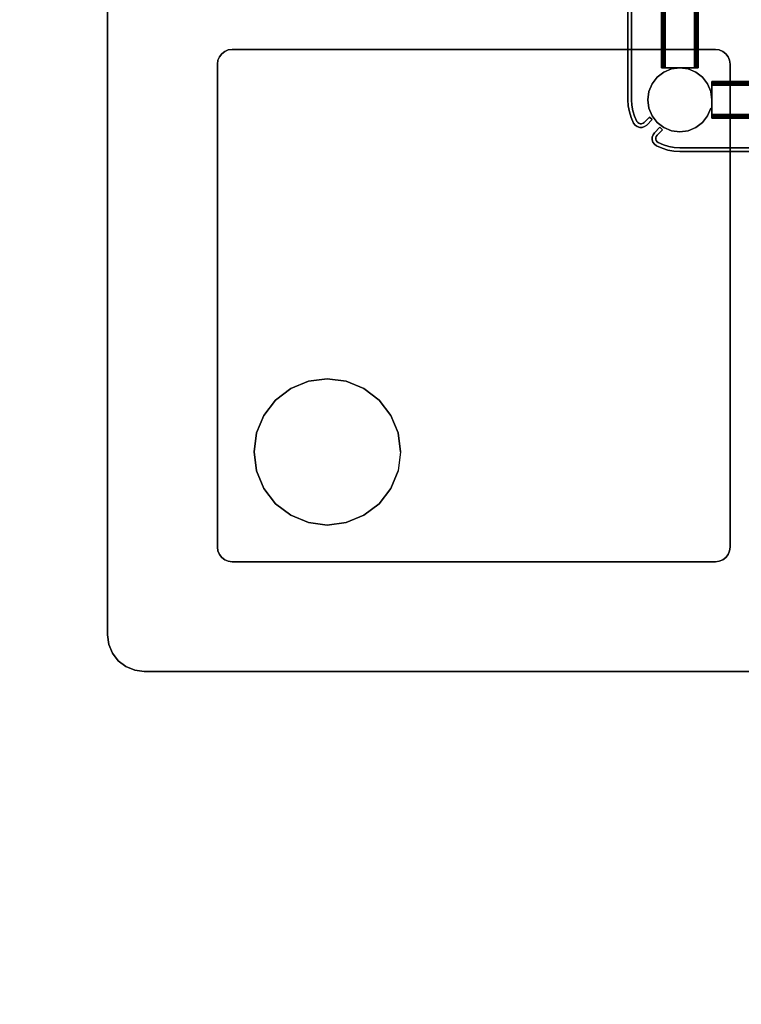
# Model space of a CAD drawing. Header units: inches. Extents: x -36 to 502, y -215 to 67.
# Tile 201 of 256: x 393 to 402, y -130 to -117. Entities that reach past the tile are written whole.
import ezdxf
from ezdxf.enums import TextEntityAlignment as Align

# ---------------------------------------------------------------- set-up
doc = ezdxf.new("R2010")
doc.units = ezdxf.units.IN
doc.header["$MEASUREMENT"] = 0
for name, color, linetype in [('A-FURN-3-NODE', 7, 'Continuous'), ('A-FURN-3-TABLE-COLUMN-BASE', 252, 'Continuous'), ('A-FURN-3-TABLE-COLUMN-BASE-CLADDING', 254, 'Continuous'), ('A-FURN-3-TABLE-COLUMN-BASE-GLIDE', 250, 'Continuous'), ('A-FURN-3-TABLE-COLUMN-BASE-PLATE', 252, 'Continuous'), ('A-FURN-3-TABLE-TOP', 33, 'Continuous'), ('A-FURN-HAWORTH-ATT', 7, 'Continuous')]:
    doc.layers.add(name, color=color, linetype=linetype)
doc.styles.get("Standard").update_dxf_attribs({"font": 'arial.ttf'})

# ---------------------------------------------------------------- blocks, each defined once
blk = doc.blocks.new('TACB-1200-4-3D-3')
at = {"layer": 'A-FURN-3-TABLE-COLUMN-BASE'}
for points, invisible_edges in [([(-11.973, -5.101, 27.75), (-11.993, -5.149, 27.75), (-5.007, -5.149, 27.75), (-5.027, -5.101, 27.75)], 10), ([(-5.027, -5.101, 27.505), (-5.007, -5.149, 27.505), (-11.993, -5.149, 27.505), (-11.973, -5.101, 27.505)], 10), ([(-11.942, -5.059, 27.75), (-11.973, -5.101, 27.75), (-5.027, -5.101, 27.75), (-5.059, -5.059, 27.75)], 10), ([(-5.059, -5.059, 27.505), (-5.027, -5.101, 27.505), (-11.973, -5.101, 27.505), (-11.942, -5.059, 27.505)], 10), ([(-11.9, -5.027, 27.75), (-11.942, -5.059, 27.75), (-5.059, -5.059, 27.75), (-5.1, -5.027, 27.75)], 10), ([(-5.1, -5.027, 27.505), (-5.059, -5.059, 27.505), (-11.942, -5.059, 27.505), (-11.9, -5.027, 27.505)], 10), ([(-11.852, -5.007, 27.75), (-11.9, -5.027, 27.75), (-5.1, -5.027, 27.75), (-5.148, -5.007, 27.75)], 10), ([(-5.148, -5.007, 27.505), (-5.1, -5.027, 27.505), (-11.9, -5.027, 27.505), (-11.852, -5.007, 27.505)], 10), ([(-11.8, -5, 27.75), (-11.852, -5.007, 27.75), (-5.148, -5.007, 27.75), (-5.2, -5, 27.75)], 2), ([(-5.2, -5, 27.505), (-5.148, -5.007, 27.505), (-11.852, -5.007, 27.505), (-11.8, -5, 27.505)], 2), ([(-11.993, -5.149, 27.75), (-12, -5.201, 27.75), (-5, -5.201, 27.75), (-5.007, -5.149, 27.75)], 10), ([(-5.007, -5.149, 27.505), (-5, -5.201, 27.505), (-12, -5.201, 27.505), (-11.993, -5.149, 27.505)], 10), ([(-12, -11.801, 27.505), (-12, -5.201, 27.505), (-5, -5.201, 27.505), (-5, -11.801, 27.505)], 10), ([(-5, -11.801, 27.75), (-5, -5.201, 27.75), (-12, -5.201, 27.75), (-12, -11.801, 27.75)], 10), ([(-5.878, -5.25, 23.795), (-5.876, -5.25, 23.805), (-5.934, -5.25, 23.849), (-5.938, -5.25, 23.83)], 10), ([(-5.878, -5.25, 23.795), (-5.938, -5.25, 23.83), (-5.938, -5.25, 22.43), (-5.878, -5.25, 22.465)], 5), ([(-5.938, -5.25, 22.43), (-5.934, -5.25, 22.411), (-5.876, -5.25, 22.455), (-5.878, -5.25, 22.465)], 10), ([(-5.877, -5.25, 5.534), (-5.875, -5.25, 5.544), (-5.933, -5.25, 5.588), (-5.937, -5.25, 5.569)], 10), ([(-5.877, -5.25, 5.534), (-5.937, -5.25, 5.569), (-5.937, -5.25, 4.169), (-5.877, -5.25, 4.204)], 5), ([(-5.937, -5.25, 4.169), (-5.933, -5.25, 4.15), (-5.875, -5.25, 4.194), (-5.877, -5.25, 4.204)], 10), ([(-5.876, -5.25, 23.805), (-5.87, -5.25, 23.813), (-5.923, -5.25, 23.865), (-5.934, -5.25, 23.849)], 10), ([(-5.934, -5.25, 22.411), (-5.923, -5.25, 22.395), (-5.87, -5.25, 22.447), (-5.876, -5.25, 22.455)], 10), ([(-5.875, -5.25, 5.544), (-5.87, -5.25, 5.552), (-5.923, -5.25, 5.604), (-5.933, -5.25, 5.588)], 10), ([(-5.933, -5.25, 4.15), (-5.923, -5.25, 4.134), (-5.87, -5.25, 4.186), (-5.875, -5.25, 4.194)], 10), ([(-5.87, -5.25, 5.552), (-5.862, -5.25, 5.557), (-5.906, -5.25, 5.615), (-5.923, -5.25, 5.604)], 10), ([(-5.923, -5.25, 4.134), (-5.906, -5.25, 4.123), (-5.862, -5.25, 4.181), (-5.87, -5.25, 4.186)], 10), ([(-5.87, -5.25, 23.813), (-5.862, -5.25, 23.818), (-5.907, -5.25, 23.876), (-5.923, -5.25, 23.865)], 10), ([(-5.923, -5.25, 22.395), (-5.907, -5.25, 22.384), (-5.862, -5.25, 22.442), (-5.87, -5.25, 22.447)], 10), ([(-5.862, -5.25, 23.818), (-5.853, -5.25, 23.82), (-5.888, -5.25, 23.88), (-5.907, -5.25, 23.876)], 10), ([(-5.907, -5.25, 22.384), (-5.888, -5.25, 22.38), (-5.853, -5.25, 22.44), (-5.862, -5.25, 22.442)], 10), ([(-5.862, -5.25, 5.557), (-5.852, -5.25, 5.559), (-5.887, -5.25, 5.619), (-5.906, -5.25, 5.615)], 10), ([(-5.906, -5.25, 4.123), (-5.887, -5.25, 4.119), (-5.852, -5.25, 4.179), (-5.862, -5.25, 4.181)], 10), ([(-5.523, -5.25, 23.82), (-5.488, -5.25, 23.88), (-5.888, -5.25, 23.88), (-5.853, -5.25, 23.82)], 5), ([(-5.853, -5.25, 22.44), (-5.888, -5.25, 22.38), (-5.488, -5.25, 22.38), (-5.523, -5.25, 22.44)], 5), ([(-5.522, -5.25, 5.559), (-5.487, -5.25, 5.619), (-5.887, -5.25, 5.619), (-5.852, -5.25, 5.559)], 5), ([(-5.852, -5.25, 4.179), (-5.887, -5.25, 4.119), (-5.487, -5.25, 4.119), (-5.522, -5.25, 4.179)], 5), ([(-5.523, -5.25, 23.82), (-5.513, -5.25, 23.818), (-5.469, -5.25, 23.876), (-5.488, -5.25, 23.88)], 10), ([(-5.513, -5.25, 22.442), (-5.523, -5.25, 22.44), (-5.488, -5.25, 22.38), (-5.469, -5.25, 22.384)], 10), ([(-5.522, -5.25, 5.559), (-5.513, -5.25, 5.557), (-5.468, -5.25, 5.615), (-5.487, -5.25, 5.619)], 10), ([(-5.513, -5.25, 4.181), (-5.522, -5.25, 4.179), (-5.487, -5.25, 4.119), (-5.468, -5.25, 4.123)], 10), ([(-5.513, -5.25, 5.557), (-5.505, -5.25, 5.552), (-5.452, -5.25, 5.604), (-5.468, -5.25, 5.615)], 10), ([(-5.505, -5.25, 4.186), (-5.513, -5.25, 4.181), (-5.468, -5.25, 4.123), (-5.452, -5.25, 4.134)], 10), ([(-5.513, -5.25, 23.818), (-5.505, -5.25, 23.813), (-5.452, -5.25, 23.865), (-5.469, -5.25, 23.876)], 10), ([(-5.505, -5.25, 22.447), (-5.513, -5.25, 22.442), (-5.469, -5.25, 22.384), (-5.452, -5.25, 22.395)], 10), ([(-5.505, -5.25, 5.552), (-5.499, -5.25, 5.544), (-5.441, -5.25, 5.588), (-5.452, -5.25, 5.604)], 10), ([(-5.499, -5.25, 4.194), (-5.505, -5.25, 4.186), (-5.452, -5.25, 4.134), (-5.441, -5.25, 4.15)], 10), ([(-5.505, -5.25, 23.813), (-5.5, -5.25, 23.805), (-5.442, -5.25, 23.849), (-5.452, -5.25, 23.865)], 10), ([(-5.5, -5.25, 22.455), (-5.505, -5.25, 22.447), (-5.452, -5.25, 22.395), (-5.442, -5.25, 22.411)], 10), ([(-5.5, -5.25, 23.805), (-5.498, -5.25, 23.795), (-5.438, -5.25, 23.83), (-5.442, -5.25, 23.849)], 10), ([(-5.498, -5.25, 22.465), (-5.5, -5.25, 22.455), (-5.442, -5.25, 22.411), (-5.438, -5.25, 22.43)], 10), ([(-5.499, -5.25, 5.544), (-5.497, -5.25, 5.534), (-5.437, -5.25, 5.569), (-5.441, -5.25, 5.588)], 10), ([(-5.497, -5.25, 4.204), (-5.499, -5.25, 4.194), (-5.441, -5.25, 4.15), (-5.437, -5.25, 4.169)], 10), ([(-5.498, -5.25, 22.465), (-5.438, -5.25, 22.43), (-5.438, -5.25, 23.83), (-5.498, -5.25, 23.795)], 5), ([(-5.497, -5.25, 4.204), (-5.437, -5.25, 4.169), (-5.437, -5.25, 5.569), (-5.497, -5.25, 5.534)], 5), ([(-5.25, -5.498, 23.795), (-5.25, -5.5, 23.805), (-5.25, -5.442, 23.849), (-5.25, -5.438, 23.83)], 10), ([(-5.25, -5.498, 23.795), (-5.25, -5.438, 23.83), (-5.25, -5.438, 22.43), (-5.25, -5.498, 22.465)], 5), ([(-5.25, -5.438, 22.43), (-5.25, -5.442, 22.411), (-5.25, -5.5, 22.455), (-5.25, -5.498, 22.465)], 10), ([(-5.25, -5.5, 23.805), (-5.25, -5.505, 23.813), (-5.25, -5.453, 23.865), (-5.25, -5.442, 23.849)], 10), ([(-5.25, -5.442, 22.411), (-5.25, -5.453, 22.395), (-5.25, -5.505, 22.447), (-5.25, -5.5, 22.455)], 10), ([(-5.25, -5.505, 23.813), (-5.25, -5.513, 23.818), (-5.25, -5.469, 23.876), (-5.25, -5.453, 23.865)], 10), ([(-5.25, -5.453, 22.395), (-5.25, -5.469, 22.384), (-5.25, -5.513, 22.442), (-5.25, -5.505, 22.447)], 10), ([(-5.25, -5.513, 23.818), (-5.25, -5.523, 23.82), (-5.25, -5.488, 23.88), (-5.25, -5.469, 23.876)], 10), ([(-5.25, -5.469, 22.384), (-5.25, -5.488, 22.38), (-5.25, -5.523, 22.44), (-5.25, -5.513, 22.442)], 10), ([(-5.25, -5.853, 23.82), (-5.25, -5.888, 23.88), (-5.25, -5.488, 23.88), (-5.25, -5.523, 23.82)], 5), ([(-5.25, -5.523, 22.44), (-5.25, -5.488, 22.38), (-5.25, -5.888, 22.38), (-5.25, -5.853, 22.44)], 5), ([(-5.249, -5.498, 5.534), (-5.249, -5.5, 5.544), (-5.249, -5.442, 5.588), (-5.249, -5.438, 5.569)], 10), ([(-5.249, -5.498, 5.534), (-5.249, -5.438, 5.569), (-5.249, -5.438, 4.169), (-5.249, -5.498, 4.204)], 5), ([(-5.249, -5.438, 4.169), (-5.249, -5.442, 4.15), (-5.249, -5.5, 4.194), (-5.249, -5.498, 4.204)], 10), ([(-5.249, -5.5, 5.544), (-5.249, -5.505, 5.552), (-5.249, -5.453, 5.604), (-5.249, -5.442, 5.588)], 10), ([(-5.249, -5.442, 4.15), (-5.249, -5.453, 4.134), (-5.249, -5.505, 4.186), (-5.249, -5.5, 4.194)], 10), ([(-5.249, -5.505, 5.552), (-5.249, -5.513, 5.557), (-5.249, -5.469, 5.615), (-5.249, -5.453, 5.604)], 10), ([(-5.249, -5.453, 4.134), (-5.249, -5.469, 4.123), (-5.249, -5.513, 4.181), (-5.249, -5.505, 4.186)], 10), ([(-5.249, -5.513, 5.557), (-5.249, -5.523, 5.559), (-5.249, -5.488, 5.619), (-5.249, -5.469, 5.615)], 10), ([(-5.249, -5.469, 4.123), (-5.249, -5.488, 4.119), (-5.249, -5.523, 4.179), (-5.249, -5.513, 4.181)], 10), ([(-5.249, -5.853, 5.559), (-5.249, -5.888, 5.619), (-5.249, -5.488, 5.619), (-5.249, -5.523, 5.559)], 5), ([(-5.249, -5.523, 4.179), (-5.249, -5.488, 4.119), (-5.249, -5.888, 4.119), (-5.249, -5.853, 4.179)], 5), ([(-5.25, -5.853, 23.82), (-5.25, -5.863, 23.818), (-5.25, -5.907, 23.876), (-5.25, -5.888, 23.88)], 10), ([(-5.25, -5.863, 22.442), (-5.25, -5.853, 22.44), (-5.25, -5.888, 22.38), (-5.25, -5.907, 22.384)], 10), ([(-5.25, -5.863, 23.818), (-5.25, -5.871, 23.813), (-5.25, -5.923, 23.865), (-5.25, -5.907, 23.876)], 10), ([(-5.25, -5.871, 22.447), (-5.25, -5.863, 22.442), (-5.25, -5.907, 22.384), (-5.25, -5.923, 22.395)], 10), ([(-5.25, -5.871, 23.813), (-5.25, -5.876, 23.805), (-5.25, -5.934, 23.849), (-5.25, -5.923, 23.865)], 10), ([(-5.25, -5.876, 22.455), (-5.25, -5.871, 22.447), (-5.25, -5.923, 22.395), (-5.25, -5.934, 22.411)], 10), ([(-5.25, -5.876, 23.805), (-5.25, -5.878, 23.795), (-5.25, -5.938, 23.83), (-5.25, -5.934, 23.849)], 10), ([(-5.25, -5.878, 22.465), (-5.25, -5.876, 22.455), (-5.25, -5.934, 22.411), (-5.25, -5.938, 22.43)], 10), ([(-5.25, -5.878, 22.465), (-5.25, -5.938, 22.43), (-5.25, -5.938, 23.83), (-5.25, -5.878, 23.795)], 5), ([(-5.249, -5.853, 5.559), (-5.249, -5.863, 5.557), (-5.249, -5.907, 5.615), (-5.249, -5.888, 5.619)], 10), ([(-5.249, -5.863, 4.181), (-5.249, -5.853, 4.179), (-5.249, -5.888, 4.119), (-5.249, -5.907, 4.123)], 10), ([(-5.249, -5.863, 5.557), (-5.249, -5.871, 5.552), (-5.249, -5.923, 5.604), (-5.249, -5.907, 5.615)], 10), ([(-5.249, -5.871, 4.186), (-5.249, -5.863, 4.181), (-5.249, -5.907, 4.123), (-5.249, -5.923, 4.134)], 10), ([(-5.249, -5.871, 5.552), (-5.249, -5.876, 5.544), (-5.249, -5.934, 5.588), (-5.249, -5.923, 5.604)], 10), ([(-5.249, -5.876, 4.194), (-5.249, -5.871, 4.186), (-5.249, -5.923, 4.134), (-5.249, -5.934, 4.15)], 10), ([(-5.249, -5.876, 5.544), (-5.249, -5.878, 5.534), (-5.249, -5.938, 5.569), (-5.249, -5.934, 5.588)], 10), ([(-5.249, -5.878, 4.204), (-5.249, -5.876, 4.194), (-5.249, -5.934, 4.15), (-5.249, -5.938, 4.169)], 10), ([(-5.249, -5.878, 4.204), (-5.249, -5.938, 4.169), (-5.249, -5.938, 5.569), (-5.249, -5.878, 5.534)], 5), ([(-12, -11.801, 27.75), (-11.993, -11.852, 27.75), (-5.007, -11.852, 27.75), (-5, -11.801, 27.75)], 10), ([(-5, -11.801, 27.505), (-5.007, -11.852, 27.505), (-11.993, -11.852, 27.505), (-12, -11.801, 27.505)], 10), ([(-11.993, -11.852, 27.75), (-11.973, -11.9, 27.75), (-5.027, -11.9, 27.75), (-5.007, -11.852, 27.75)], 10), ([(-5.007, -11.852, 27.505), (-5.027, -11.9, 27.505), (-11.973, -11.9, 27.505), (-11.993, -11.852, 27.505)], 10), ([(-11.973, -11.9, 27.75), (-11.942, -11.942, 27.75), (-5.059, -11.942, 27.75), (-5.027, -11.9, 27.75)], 10), ([(-5.027, -11.9, 27.505), (-5.059, -11.942, 27.505), (-11.942, -11.942, 27.505), (-11.973, -11.9, 27.505)], 10), ([(-11.942, -11.942, 27.75), (-11.9, -11.974, 27.75), (-5.1, -11.974, 27.75), (-5.059, -11.942, 27.75)], 10), ([(-5.059, -11.942, 27.505), (-5.1, -11.974, 27.505), (-11.9, -11.974, 27.505), (-11.942, -11.942, 27.505)], 10), ([(-11.9, -11.974, 27.75), (-11.852, -11.994, 27.75), (-5.148, -11.994, 27.75), (-5.1, -11.974, 27.75)], 10), ([(-5.1, -11.974, 27.505), (-5.148, -11.994, 27.505), (-11.852, -11.994, 27.505), (-11.9, -11.974, 27.505)], 10), ([(-11.852, -11.994, 27.75), (-11.8, -12, 27.75), (-5.2, -12, 27.75), (-5.148, -11.994, 27.75)], 8), ([(-5.148, -11.994, 27.505), (-5.2, -12, 27.505), (-11.8, -12, 27.505), (-11.852, -11.994, 27.505)], 8)]:
    blk.add_3dface(points, dxfattribs=dict(at, invisible_edges=invisible_edges))
for points in [[(-5.2, -5, 27.75), (-5.2, -5, 27.505), (-11.8, -5, 27.505), (-11.8, -5, 27.75)], [(-12, -5.201, 27.75), (-12, -5.201, 27.505), (-12, -11.801, 27.505), (-12, -11.801, 27.75)], [(-5, -11.801, 27.75), (-5, -11.801, 27.505), (-5, -5.201, 27.505), (-5, -5.201, 27.75)], [(-11.8, -12, 27.75), (-11.8, -12, 27.505), (-5.2, -12, 27.505), (-5.2, -12, 27.75)]]:
    blk.add_3dface(points, dxfattribs=at)
at = {"layer": 'A-FURN-HAWORTH-ATT', "flags": 1}
for tag, p in [('HAWMC', (0, 0)), ('HAWPN', (0, -0.167)), ('HAWSN', (0, -0.333))]:
    blk.add_attdef(tag, text='', height=0.1, dxfattribs=at).set_placement(p, align=Align.TOP_CENTER)
at = {"layer": 'A-FURN-3-TABLE-COLUMN-BASE'}
mesh = blk.add_polymesh((2, 20), dxfattribs=dict(at, n_close=True))
for k, corner in enumerate([(-5.442, -5.25, 22.411), (-5.452, -5.25, 22.395), (-5.469, -5.25, 22.384), (-5.488, -5.25, 22.38), (-5.888, -5.25, 22.38), (-5.907, -5.25, 22.384), (-5.923, -5.25, 22.395), (-5.934, -5.25, 22.411), (-5.938, -5.25, 22.43), (-5.938, -5.25, 23.83), (-5.934, -5.25, 23.849), (-5.923, -5.25, 23.865), (-5.907, -5.25, 23.876), (-5.888, -5.25, 23.88), (-5.488, -5.25, 23.88), (-5.469, -5.25, 23.876), (-5.452, -5.25, 23.865), (-5.442, -5.25, 23.849), (-5.438, -5.25, 23.83), (-5.438, -5.25, 22.43), (-5.442, 5.25, 22.411), (-5.452, 5.25, 22.395), (-5.469, 5.25, 22.384), (-5.488, 5.25, 22.38), (-5.888, 5.25, 22.38), (-5.907, 5.25, 22.384), (-5.923, 5.25, 22.395), (-5.934, 5.25, 22.411), (-5.938, 5.25, 22.43), (-5.938, 5.25, 23.83), (-5.934, 5.25, 23.849), (-5.923, 5.25, 23.865), (-5.907, 5.25, 23.876), (-5.888, 5.25, 23.88), (-5.488, 5.25, 23.88), (-5.469, 5.25, 23.876), (-5.452, 5.25, 23.865), (-5.442, 5.25, 23.849), (-5.438, 5.25, 23.83), (-5.438, 5.25, 22.43)]):
    mesh.set_mesh_vertex(divmod(k, 20), corner)
mesh = blk.add_polymesh((2, 20), dxfattribs=dict(at, n_close=True))
for k, corner in enumerate([(-5.441, -5.25, 4.15), (-5.452, -5.25, 4.134), (-5.468, -5.25, 4.123), (-5.487, -5.25, 4.119), (-5.887, -5.25, 4.119), (-5.906, -5.25, 4.123), (-5.923, -5.25, 4.134), (-5.933, -5.25, 4.15), (-5.937, -5.25, 4.169), (-5.937, -5.25, 5.569), (-5.933, -5.25, 5.588), (-5.923, -5.25, 5.604), (-5.906, -5.25, 5.615), (-5.887, -5.25, 5.619), (-5.487, -5.25, 5.619), (-5.468, -5.25, 5.615), (-5.452, -5.25, 5.604), (-5.441, -5.25, 5.588), (-5.437, -5.25, 5.569), (-5.437, -5.25, 4.169), (-5.441, 5.25, 4.15), (-5.452, 5.25, 4.134), (-5.468, 5.25, 4.123), (-5.487, 5.25, 4.119), (-5.887, 5.25, 4.119), (-5.906, 5.25, 4.123), (-5.923, 5.25, 4.134), (-5.933, 5.25, 4.15), (-5.937, 5.25, 4.169), (-5.937, 5.25, 5.569), (-5.933, 5.25, 5.588), (-5.923, 5.25, 5.604), (-5.906, 5.25, 5.615), (-5.887, 5.25, 5.619), (-5.487, 5.25, 5.619), (-5.468, 5.25, 5.615), (-5.452, 5.25, 5.604), (-5.441, 5.25, 5.588), (-5.437, 5.25, 5.569), (-5.437, 5.25, 4.169)]):
    mesh.set_mesh_vertex(divmod(k, 20), corner)
mesh = blk.add_polymesh((2, 7), dxfattribs=at)
for k, corner in enumerate([(-11.8, -5, 27.505), (-11.852, -5.007, 27.505), (-11.9, -5.027, 27.505), (-11.942, -5.059, 27.505), (-11.973, -5.101, 27.505), (-11.993, -5.149, 27.505), (-12, -5.201, 27.505), (-11.8, -5, 27.75), (-11.852, -5.007, 27.75), (-11.9, -5.027, 27.75), (-11.942, -5.059, 27.75), (-11.973, -5.101, 27.75), (-11.993, -5.149, 27.75), (-12, -5.201, 27.75)]):
    mesh.set_mesh_vertex(divmod(k, 7), corner)
mesh = blk.add_polymesh((2, 7), dxfattribs=at)
for k, corner in enumerate([(-5.2, -5, 27.75), (-5.148, -5.007, 27.75), (-5.1, -5.027, 27.75), (-5.059, -5.059, 27.75), (-5.027, -5.101, 27.75), (-5.007, -5.149, 27.75), (-5, -5.201, 27.75), (-5.2, -5, 27.505), (-5.148, -5.007, 27.505), (-5.1, -5.027, 27.505), (-5.059, -5.059, 27.505), (-5.027, -5.101, 27.505), (-5.007, -5.149, 27.505), (-5, -5.201, 27.505)]):
    mesh.set_mesh_vertex(divmod(k, 7), corner)
mesh = blk.add_polymesh((2, 24), dxfattribs=dict(at, n_close=True))
for k, corner in enumerate([(-5.25, -5.688, 0.744), (-5.265, -5.575, 0.744), (-5.308, -5.469, 0.744), (-5.378, -5.379, 0.744), (-5.468, -5.309, 0.744), (-5.574, -5.265, 0.744), (-5.687, -5.25, 0.744), (-5.8, -5.265, 0.744), (-5.906, -5.309, 0.744), (-5.997, -5.379, 0.744), (-6.066, -5.469, 0.744), (-6.11, -5.575, 0.744), (-6.125, -5.688, 0.744), (-6.11, -5.801, 0.744), (-6.066, -5.907, 0.744), (-5.997, -5.997, 0.744), (-5.906, -6.067, 0.744), (-5.8, -6.111, 0.744), (-5.687, -6.125, 0.744), (-5.574, -6.111, 0.744), (-5.468, -6.067, 0.744), (-5.378, -5.997, 0.744), (-5.308, -5.907, 0.744), (-5.265, -5.801, 0.744), (-5.25, -5.688, 27.505), (-5.265, -5.575, 27.505), (-5.308, -5.469, 27.505), (-5.378, -5.379, 27.505), (-5.468, -5.309, 27.505), (-5.574, -5.265, 27.505), (-5.687, -5.25, 27.505), (-5.8, -5.265, 27.505), (-5.906, -5.309, 27.505), (-5.997, -5.379, 27.505), (-6.066, -5.469, 27.505), (-6.11, -5.575, 27.505), (-6.125, -5.688, 27.505), (-6.11, -5.801, 27.505), (-6.066, -5.907, 27.505), (-5.997, -5.997, 27.505), (-5.906, -6.067, 27.505), (-5.8, -6.111, 27.505), (-5.687, -6.125, 27.505), (-5.574, -6.111, 27.505), (-5.468, -6.067, 27.505), (-5.378, -5.997, 27.505), (-5.308, -5.907, 27.505), (-5.265, -5.801, 27.505)]):
    mesh.set_mesh_vertex(divmod(k, 24), corner)
mesh = blk.add_polymesh((2, 20), dxfattribs=dict(at, n_close=True))
for k, corner in enumerate([(-5.25, -5.934, 22.411), (-5.25, -5.923, 22.395), (-5.25, -5.907, 22.384), (-5.25, -5.888, 22.38), (-5.25, -5.488, 22.38), (-5.25, -5.469, 22.384), (-5.25, -5.453, 22.395), (-5.25, -5.442, 22.411), (-5.25, -5.438, 22.43), (-5.25, -5.438, 23.83), (-5.25, -5.442, 23.849), (-5.25, -5.453, 23.865), (-5.25, -5.469, 23.876), (-5.25, -5.488, 23.88), (-5.25, -5.888, 23.88), (-5.25, -5.907, 23.876), (-5.25, -5.923, 23.865), (-5.25, -5.934, 23.849), (-5.25, -5.938, 23.83), (-5.25, -5.938, 22.43), (5.25, -5.934, 22.411), (5.25, -5.923, 22.395), (5.25, -5.907, 22.384), (5.25, -5.888, 22.38), (5.25, -5.488, 22.38), (5.25, -5.469, 22.384), (5.25, -5.453, 22.395), (5.25, -5.442, 22.411), (5.25, -5.438, 22.43), (5.25, -5.438, 23.83), (5.25, -5.442, 23.849), (5.25, -5.453, 23.865), (5.25, -5.469, 23.876), (5.25, -5.488, 23.88), (5.25, -5.888, 23.88), (5.25, -5.907, 23.876), (5.25, -5.923, 23.865), (5.25, -5.934, 23.849), (5.25, -5.938, 23.83), (5.25, -5.938, 22.43)]):
    mesh.set_mesh_vertex(divmod(k, 20), corner)
mesh = blk.add_polymesh((2, 20), dxfattribs=dict(at, n_close=True))
for k, corner in enumerate([(-5.249, -5.934, 4.15), (-5.249, -5.923, 4.134), (-5.249, -5.907, 4.123), (-5.249, -5.888, 4.119), (-5.249, -5.488, 4.119), (-5.249, -5.469, 4.123), (-5.249, -5.453, 4.134), (-5.249, -5.442, 4.15), (-5.249, -5.438, 4.169), (-5.249, -5.438, 5.569), (-5.249, -5.442, 5.588), (-5.249, -5.453, 5.604), (-5.249, -5.469, 5.615), (-5.249, -5.488, 5.619), (-5.249, -5.888, 5.619), (-5.249, -5.907, 5.615), (-5.249, -5.923, 5.604), (-5.249, -5.934, 5.588), (-5.249, -5.938, 5.569), (-5.249, -5.938, 4.169), (5.25, -5.934, 4.15), (5.25, -5.923, 4.134), (5.25, -5.907, 4.123), (5.25, -5.888, 4.119), (5.25, -5.488, 4.119), (5.25, -5.469, 4.123), (5.25, -5.453, 4.134), (5.25, -5.442, 4.15), (5.25, -5.438, 4.169), (5.25, -5.438, 5.569), (5.25, -5.442, 5.588), (5.25, -5.453, 5.604), (5.25, -5.469, 5.615), (5.25, -5.488, 5.619), (5.25, -5.888, 5.619), (5.25, -5.907, 5.615), (5.25, -5.923, 5.604), (5.25, -5.934, 5.588), (5.25, -5.938, 5.569), (5.25, -5.938, 4.169)]):
    mesh.set_mesh_vertex(divmod(k, 20), corner)
mesh = blk.add_polymesh((2, 7), dxfattribs=at)
for k, corner in enumerate([(-12, -11.801, 27.505), (-11.993, -11.852, 27.505), (-11.973, -11.9, 27.505), (-11.942, -11.942, 27.505), (-11.9, -11.974, 27.505), (-11.852, -11.994, 27.505), (-11.8, -12, 27.505), (-12, -11.801, 27.75), (-11.993, -11.852, 27.75), (-11.973, -11.9, 27.75), (-11.942, -11.942, 27.75), (-11.9, -11.974, 27.75), (-11.852, -11.994, 27.75), (-11.8, -12, 27.75)]):
    mesh.set_mesh_vertex(divmod(k, 7), corner)
mesh = blk.add_polymesh((2, 7), dxfattribs=at)
for k, corner in enumerate([(-5, -11.801, 27.75), (-5.007, -11.852, 27.75), (-5.027, -11.9, 27.75), (-5.059, -11.942, 27.75), (-5.1, -11.974, 27.75), (-5.148, -11.994, 27.75), (-5.2, -12, 27.75), (-5, -11.801, 27.505), (-5.007, -11.852, 27.505), (-5.027, -11.9, 27.505), (-5.059, -11.942, 27.505), (-5.1, -11.974, 27.505), (-5.148, -11.994, 27.505), (-5.2, -12, 27.505)]):
    mesh.set_mesh_vertex(divmod(k, 7), corner)
blk = doc.blocks.new('TACC-1200-F4-3D-3')
at = {"layer": 'A-FURN-3-NODE'}
blk.add_point((0, 0), dxfattribs=at)
at = {"layer": 'A-FURN-3-TABLE-COLUMN-BASE-CLADDING'}
for points, invisible_edges in [([(-6.009, -6.189, 0.934), (-6.015, -6.208, 0.934), (-6.064, -6.2, 0.934), (-6.053, -6.167, 0.934)], 10), ([(-6.053, -6.167, 26.184), (-6.064, -6.2, 26.184), (-6.015, -6.208, 26.184), (-6.009, -6.189, 26.184)], 10), ([(-5.997, -6.174, 0.934), (-6.009, -6.189, 0.934), (-6.053, -6.167, 0.934), (-6.033, -6.138, 0.934)], 10), ([(-6.033, -6.138, 26.184), (-6.053, -6.167, 26.184), (-6.009, -6.189, 26.184), (-5.997, -6.174, 26.184)], 10), ([(-5.997, -6.174, 26.184), (-5.923, -6.099, 26.184), (-5.958, -6.064, 26.184), (-6.033, -6.138, 26.184)], 8), ([(5.924, -6.099, 26.184), (5.959, -6.064, 26.184), (6.033, -6.138, 26.184), (5.998, -6.174, 26.184)], 4), ([(6.009, -6.189, 0.934), (5.998, -6.174, 0.934), (6.033, -6.138, 0.934), (6.054, -6.167, 0.934)], 10), ([(6.054, -6.167, 26.184), (6.033, -6.138, 26.184), (5.998, -6.174, 26.184), (6.009, -6.189, 26.184)], 10), ([(6.015, -6.208, 0.934), (6.009, -6.189, 0.934), (6.054, -6.167, 0.934), (6.065, -6.2, 0.934)], 10), ([(6.065, -6.2, 26.184), (6.054, -6.167, 26.184), (6.009, -6.189, 26.184), (6.015, -6.208, 26.184)], 10), ([(-6.015, -6.208, 0.934), (-6.015, -6.227, 0.934), (-6.064, -6.235, 0.934), (-6.064, -6.2, 0.934)], 10), ([(-6.064, -6.2, 26.184), (-6.064, -6.235, 26.184), (-6.015, -6.227, 26.184), (-6.015, -6.208, 26.184)], 10), ([(-6.015, -6.227, 0.934), (-6.009, -6.246, 0.934), (-6.054, -6.268, 0.934), (-6.064, -6.235, 0.934)], 10), ([(-6.064, -6.235, 26.184), (-6.054, -6.268, 26.184), (-6.009, -6.246, 26.184), (-6.015, -6.227, 26.184)], 10), ([(-6.009, -6.246, 0.934), (-5.998, -6.262, 0.934), (-6.033, -6.297, 0.934), (-6.054, -6.268, 0.934)], 10), ([(-6.054, -6.268, 26.184), (-6.033, -6.297, 26.184), (-5.998, -6.262, 26.184), (-6.009, -6.246, 26.184)], 10), ([(-5.998, -6.262, 0.934), (-5.982, -6.273, 0.934), (-6.005, -6.318, 0.934), (-6.033, -6.297, 0.934)], 10), ([(-6.033, -6.297, 26.184), (-6.005, -6.318, 26.184), (-5.982, -6.273, 26.184), (-5.998, -6.262, 26.184)], 10), ([(-5.982, -6.273, 0.934), (-5.912, -6.305, 0.934), (-5.93, -6.351, 0.934), (-6.005, -6.318, 0.934)], 10), ([(-6.005, -6.318, 26.184), (-5.93, -6.351, 26.184), (-5.912, -6.305, 26.184), (-5.982, -6.273, 26.184)], 10), ([(-5.912, -6.305, 0.934), (-5.839, -6.327, 0.934), (-5.851, -6.376, 0.934), (-5.93, -6.351, 0.934)], 10), ([(-5.93, -6.351, 26.184), (-5.851, -6.376, 26.184), (-5.839, -6.327, 26.184), (-5.912, -6.305, 26.184)], 10), ([(5.84, -6.327, 0.934), (5.913, -6.305, 0.934), (5.93, -6.351, 0.934), (5.851, -6.376, 0.934)], 10), ([(5.851, -6.376, 26.184), (5.93, -6.351, 26.184), (5.913, -6.305, 26.184), (5.84, -6.327, 26.184)], 10), ([(5.913, -6.305, 0.934), (5.983, -6.273, 0.934), (6.006, -6.318, 0.934), (5.93, -6.351, 0.934)], 10), ([(5.93, -6.351, 26.184), (6.006, -6.318, 26.184), (5.983, -6.273, 26.184), (5.913, -6.305, 26.184)], 10), ([(5.983, -6.273, 0.934), (5.998, -6.262, 0.934), (6.034, -6.297, 0.934), (6.006, -6.318, 0.934)], 10), ([(6.006, -6.318, 26.184), (6.034, -6.297, 26.184), (5.998, -6.262, 26.184), (5.983, -6.273, 26.184)], 10), ([(5.998, -6.262, 0.934), (6.009, -6.246, 0.934), (6.054, -6.268, 0.934), (6.034, -6.297, 0.934)], 10), ([(6.034, -6.297, 26.184), (6.054, -6.268, 26.184), (6.009, -6.246, 26.184), (5.998, -6.262, 26.184)], 10), ([(6.009, -6.246, 0.934), (6.015, -6.227, 0.934), (6.065, -6.235, 0.934), (6.054, -6.268, 0.934)], 10), ([(6.054, -6.268, 26.184), (6.065, -6.235, 26.184), (6.015, -6.227, 26.184), (6.009, -6.246, 26.184)], 10), ([(6.015, -6.227, 0.934), (6.015, -6.208, 0.934), (6.065, -6.2, 0.934), (6.065, -6.235, 0.934)], 10), ([(6.065, -6.235, 26.184), (6.065, -6.2, 26.184), (6.015, -6.208, 26.184), (6.015, -6.227, 26.184)], 10), ([(-5.839, -6.327, 0.934), (-5.764, -6.341, 0.934), (-5.77, -6.391, 0.934), (-5.851, -6.376, 0.934)], 10), ([(-5.851, -6.376, 26.184), (-5.77, -6.391, 26.184), (-5.764, -6.341, 26.184), (-5.839, -6.327, 26.184)], 10), ([(-5.764, -6.341, 0.934), (-5.687, -6.345, 0.934), (-5.687, -6.395, 0.934), (-5.77, -6.391, 0.934)], 10), ([(-5.77, -6.391, 26.184), (-5.687, -6.395, 26.184), (-5.687, -6.345, 26.184), (-5.764, -6.341, 26.184)], 10), ([(5.688, -6.395, 26.184), (5.688, -6.345, 26.184), (-5.687, -6.345, 26.184), (-5.687, -6.395, 26.184)], 5), ([(-5.687, -6.395, 0.934), (-5.687, -6.345, 0.934), (5.688, -6.345, 0.934), (5.688, -6.395, 0.934)], 5), ([(5.688, -6.345, 0.934), (5.764, -6.341, 0.934), (5.77, -6.391, 0.934), (5.688, -6.395, 0.934)], 10), ([(5.688, -6.395, 26.184), (5.77, -6.391, 26.184), (5.764, -6.341, 26.184), (5.688, -6.345, 26.184)], 10), ([(5.764, -6.341, 0.934), (5.84, -6.327, 0.934), (5.851, -6.376, 0.934), (5.77, -6.391, 0.934)], 10), ([(5.77, -6.391, 26.184), (5.851, -6.376, 26.184), (5.84, -6.327, 26.184), (5.764, -6.341, 26.184)], 10)]:
    blk.add_3dface(points, dxfattribs=dict(at, invisible_edges=invisible_edges))
for points in [[(-6.033, -6.138, 26.184), (-5.958, -6.064, 26.184), (-5.958, -6.064, 0.934), (-6.033, -6.138, 0.934)], [(-5.923, -6.099, 26.184), (-5.997, -6.174, 26.184), (-5.997, -6.174, 0.934), (-5.923, -6.099, 0.934)], [(-5.923, -6.099, 0.934), (-5.958, -6.064, 0.934), (-5.958, -6.064, 26.184), (-5.923, -6.099, 26.184)], [(5.959, -6.064, 0.934), (5.959, -6.064, 26.184), (5.924, -6.099, 26.184), (5.924, -6.099, 0.934)], [(5.998, -6.174, 26.184), (5.998, -6.174, 0.934), (5.924, -6.099, 0.934), (5.924, -6.099, 26.184)], [(5.959, -6.064, 26.184), (5.959, -6.064, 0.934), (6.033, -6.138, 0.934), (6.033, -6.138, 26.184)], [(-5.687, -6.345, 26.184), (5.688, -6.345, 26.184), (5.688, -6.345, 0.934), (-5.687, -6.345, 0.934)], [(-5.687, -6.395, 26.184), (-5.687, -6.395, 0.934), (5.688, -6.395, 0.934), (5.688, -6.395, 26.184)]]:
    blk.add_3dface(points, dxfattribs=at)
at = {"layer": 'A-FURN-HAWORTH-ATT', "flags": 1}
for tag, p in [('HAWMC', (0, 0)), ('HAWPN', (0, -0.167)), ('HAWSN', (0, -0.333))]:
    blk.add_attdef(tag, text='', height=0.1, dxfattribs=at).set_placement(p, align=Align.TOP_CENTER)
at = {"layer": 'A-FURN-3-TABLE-COLUMN-BASE-CLADDING'}
mesh = blk.add_polymesh((2, 7), dxfattribs=at)
for k, corner in enumerate([(-6.033, -6.138, 0.934), (-6.053, -6.167, 0.934), (-6.064, -6.2, 0.934), (-6.064, -6.235, 0.934), (-6.054, -6.268, 0.934), (-6.033, -6.297, 0.934), (-6.005, -6.318, 0.934), (-6.033, -6.138, 26.184), (-6.053, -6.167, 26.184), (-6.064, -6.2, 26.184), (-6.064, -6.235, 26.184), (-6.054, -6.268, 26.184), (-6.033, -6.297, 26.184), (-6.005, -6.318, 26.184)]):
    mesh.set_mesh_vertex(divmod(k, 7), corner)
mesh = blk.add_polymesh((2, 7), dxfattribs=at)
for k, corner in enumerate([(-5.997, -6.174, 26.184), (-6.009, -6.189, 26.184), (-6.015, -6.208, 26.184), (-6.015, -6.227, 26.184), (-6.009, -6.246, 26.184), (-5.998, -6.262, 26.184), (-5.982, -6.273, 26.184), (-5.997, -6.174, 0.934), (-6.009, -6.189, 0.934), (-6.015, -6.208, 0.934), (-6.015, -6.227, 0.934), (-6.009, -6.246, 0.934), (-5.998, -6.262, 0.934), (-5.982, -6.273, 0.934)]):
    mesh.set_mesh_vertex(divmod(k, 7), corner)
mesh = blk.add_polymesh((2, 7), dxfattribs=at)
for k, corner in enumerate([(5.983, -6.273, 26.184), (5.998, -6.262, 26.184), (6.009, -6.246, 26.184), (6.015, -6.227, 26.184), (6.015, -6.208, 26.184), (6.009, -6.189, 26.184), (5.998, -6.174, 26.184), (5.983, -6.273, 0.934), (5.998, -6.262, 0.934), (6.009, -6.246, 0.934), (6.015, -6.227, 0.934), (6.015, -6.208, 0.934), (6.009, -6.189, 0.934), (5.998, -6.174, 0.934)]):
    mesh.set_mesh_vertex(divmod(k, 7), corner)
mesh = blk.add_polymesh((2, 7), dxfattribs=at)
for k, corner in enumerate([(6.006, -6.318, 0.934), (6.034, -6.297, 0.934), (6.054, -6.268, 0.934), (6.065, -6.235, 0.934), (6.065, -6.2, 0.934), (6.054, -6.167, 0.934), (6.033, -6.138, 0.934), (6.006, -6.318, 26.184), (6.034, -6.297, 26.184), (6.054, -6.268, 26.184), (6.065, -6.235, 26.184), (6.065, -6.2, 26.184), (6.054, -6.167, 26.184), (6.033, -6.138, 26.184)]):
    mesh.set_mesh_vertex(divmod(k, 7), corner)
mesh = blk.add_polymesh((2, 5), dxfattribs=at)
for k, corner in enumerate([(-6.005, -6.318, 0.934), (-5.93, -6.351, 0.934), (-5.851, -6.376, 0.934), (-5.77, -6.391, 0.934), (-5.687, -6.395, 0.934), (-6.005, -6.318, 26.184), (-5.93, -6.351, 26.184), (-5.851, -6.376, 26.184), (-5.77, -6.391, 26.184), (-5.687, -6.395, 26.184)]):
    mesh.set_mesh_vertex(divmod(k, 5), corner)
mesh = blk.add_polymesh((2, 5), dxfattribs=at)
for k, corner in enumerate([(-5.982, -6.273, 26.184), (-5.912, -6.305, 26.184), (-5.839, -6.327, 26.184), (-5.764, -6.341, 26.184), (-5.687, -6.345, 26.184), (-5.982, -6.273, 0.934), (-5.912, -6.305, 0.934), (-5.839, -6.327, 0.934), (-5.764, -6.341, 0.934), (-5.687, -6.345, 0.934)]):
    mesh.set_mesh_vertex(divmod(k, 5), corner)
mesh = blk.add_polymesh((2, 5), dxfattribs=at)
for k, corner in enumerate([(5.688, -6.345, 26.184), (5.764, -6.341, 26.184), (5.84, -6.327, 26.184), (5.913, -6.305, 26.184), (5.983, -6.273, 26.184), (5.688, -6.345, 0.934), (5.764, -6.341, 0.934), (5.84, -6.327, 0.934), (5.913, -6.305, 0.934), (5.983, -6.273, 0.934)]):
    mesh.set_mesh_vertex(divmod(k, 5), corner)
mesh = blk.add_polymesh((2, 5), dxfattribs=at)
for k, corner in enumerate([(5.688, -6.395, 0.934), (5.77, -6.391, 0.934), (5.851, -6.376, 0.934), (5.93, -6.351, 0.934), (6.006, -6.318, 0.934), (5.688, -6.395, 26.184), (5.77, -6.391, 26.184), (5.851, -6.376, 26.184), (5.93, -6.351, 26.184), (6.006, -6.318, 26.184)]):
    mesh.set_mesh_vertex(divmod(k, 5), corner)
blk = doc.blocks.new('TAPL-2700-S-3D-3')
at = {"layer": 'A-FURN-3-TABLE-COLUMN-BASE-GLIDE'}
for points, invisible_edges in [([(-11, -9.634), (-10.759, -9.534), (-10.759, -11.466), (-11, -11.366)], 10), ([(-10.759, -9.534), (-10.5, -9.5), (-10.5, -11.5), (-10.759, -11.466)], 10), ([(-10.5, -9.5), (-10.241, -9.534), (-10.241, -11.466), (-10.5, -11.5)], 10), ([(-10.241, -9.534), (-10, -9.634), (-10, -11.366), (-10.241, -11.466)], 10), ([(-11.207, -9.793), (-11, -9.634), (-11, -11.366), (-11.207, -11.207)], 10), ([(-10, -9.634), (-9.793, -9.793), (-9.793, -11.207), (-10, -11.366)], 10), ([(-11.366, -10), (-11.207, -9.793), (-11.207, -11.207), (-11.366, -11)], 10), ([(-9.793, -9.793), (-9.634, -10), (-9.634, -11), (-9.793, -11.207)], 10), ([(-11.466, -10.241), (-11.366, -10), (-11.366, -11), (-11.466, -10.759)], 10), ([(-9.634, -10), (-9.534, -10.241), (-9.534, -10.759), (-9.634, -11)], 10), ([(-11.5, -10.5), (-11.466, -10.241), (-11.466, -10.759), (-11.5, -10.5)], 2), ([(-9.534, -10.241), (-9.5, -10.5), (-9.5, -10.5), (-9.534, -10.759)], 8)]:
    blk.add_3dface(points, dxfattribs=dict(at, invisible_edges=invisible_edges))
at = {"layer": 'A-FURN-3-TABLE-COLUMN-BASE-PLATE'}
for points, invisible_edges in [([(-3, 2.5, 0.744), (-13.5, 13, 0.744), (-13.5, -13, 0.744), (-3, -2.5, 0.744)], 5), ([(-3, 2.5, 0.369), (-3, -2.5, 0.369), (-13.5, -13, 0.369), (-13.5, 13, 0.369)], 10), ([(-13.5, -13, 0.744), (-13.483, -13.129, 0.744), (-2.983, -2.629, 0.744), (-3, -2.5, 0.744)], 10), ([(-3, -2.5, 0.369), (-2.983, -2.629, 0.369), (-13.483, -13.129, 0.369), (-13.5, -13, 0.369)], 10), ([(-13.483, -13.129, 0.744), (-13.433, -13.25, 0.744), (-2.933, -2.75, 0.744), (-2.983, -2.629, 0.744)], 10), ([(-2.983, -2.629, 0.369), (-2.933, -2.75, 0.369), (-13.433, -13.25, 0.369), (-13.483, -13.129, 0.369)], 10), ([(-13.433, -13.25, 0.744), (-13.354, -13.354, 0.744), (-2.854, -2.854, 0.744), (-2.933, -2.75, 0.744)], 10), ([(-2.933, -2.75, 0.369), (-2.854, -2.854, 0.369), (-13.354, -13.354, 0.369), (-13.433, -13.25, 0.369)], 10), ([(-13.354, -13.354, 0.744), (-13.25, -13.433, 0.744), (-2.75, -2.933, 0.744), (-2.854, -2.854, 0.744)], 10), ([(-2.854, -2.854, 0.369), (-2.75, -2.933, 0.369), (-13.25, -13.433, 0.369), (-13.354, -13.354, 0.369)], 10), ([(-13.25, -13.433, 0.744), (-13.129, -13.483, 0.744), (-2.629, -2.983, 0.744), (-2.75, -2.933, 0.744)], 10), ([(-2.75, -2.933, 0.369), (-2.629, -2.983, 0.369), (-13.129, -13.483, 0.369), (-13.25, -13.433, 0.369)], 10), ([(-13.129, -13.483, 0.744), (-13, -13.5, 0.744), (-2.5, -3, 0.744), (-2.629, -2.983, 0.744)], 10), ([(-2.629, -2.983, 0.369), (-2.5, -3, 0.369), (-13, -13.5, 0.369), (-13.129, -13.483, 0.369)], 10), ([(-2.5, -3, 0.744), (-13, -13.5, 0.744), (13, -13.5, 0.744), (2.5, -3, 0.744)], 5), ([(-2.5, -3, 0.369), (2.5, -3, 0.369), (13, -13.5, 0.369), (-13, -13.5, 0.369)], 10)]:
    blk.add_3dface(points, dxfattribs=dict(at, invisible_edges=invisible_edges))
blk.add_3dface([(-13.5, 13, 0.744), (-13.5, 13, 0.369), (-13.5, -13, 0.369), (-13.5, -13, 0.744)], dxfattribs=at)
at = {"layer": 'A-FURN-HAWORTH-ATT', "flags": 1}
for tag, p in [('HAWMC', (0, 0)), ('HAWPN', (0, -0.167)), ('HAWSN', (0, -0.333))]:
    blk.add_attdef(tag, text='', height=0.1, dxfattribs=at).set_placement(p, align=Align.TOP_CENTER)
at = {"layer": 'A-FURN-3-TABLE-COLUMN-BASE-GLIDE'}
mesh = blk.add_polymesh((2, 24), dxfattribs=dict(at, n_close=True))
for k, corner in enumerate([(-9.5, -10.5), (-9.534, -10.241), (-9.634, -10), (-9.793, -9.793), (-10, -9.634), (-10.241, -9.534), (-10.5, -9.5), (-10.759, -9.534), (-11, -9.634), (-11.207, -9.793), (-11.366, -10), (-11.466, -10.241), (-11.5, -10.5), (-11.466, -10.759), (-11.366, -11), (-11.207, -11.207), (-11, -11.366), (-10.759, -11.466), (-10.5, -11.5), (-10.241, -11.466), (-10, -11.366), (-9.793, -11.207), (-9.634, -11), (-9.534, -10.759), (-9.5, -10.5, 0.369), (-9.534, -10.241, 0.369), (-9.634, -10, 0.369), (-9.793, -9.793, 0.369), (-10, -9.634, 0.369), (-10.241, -9.534, 0.369), (-10.5, -9.5, 0.369), (-10.759, -9.534, 0.369), (-11, -9.634, 0.369), (-11.207, -9.793, 0.369), (-11.366, -10, 0.369), (-11.466, -10.241, 0.369), (-11.5, -10.5, 0.369), (-11.466, -10.759, 0.369), (-11.366, -11, 0.369), (-11.207, -11.207, 0.369), (-11, -11.366, 0.369), (-10.759, -11.466, 0.369), (-10.5, -11.5, 0.369), (-10.241, -11.466, 0.369), (-10, -11.366, 0.369), (-9.793, -11.207, 0.369), (-9.634, -11, 0.369), (-9.534, -10.759, 0.369)]):
    mesh.set_mesh_vertex(divmod(k, 24), corner)
at = {"layer": 'A-FURN-3-TABLE-COLUMN-BASE-PLATE'}
mesh = blk.add_polymesh((2, 7), dxfattribs=at)
for k, corner in enumerate([(-13.5, -13, 0.369), (-13.483, -13.129, 0.369), (-13.433, -13.25, 0.369), (-13.354, -13.354, 0.369), (-13.25, -13.433, 0.369), (-13.129, -13.483, 0.369), (-13, -13.5, 0.369), (-13.5, -13, 0.744), (-13.483, -13.129, 0.744), (-13.433, -13.25, 0.744), (-13.354, -13.354, 0.744), (-13.25, -13.433, 0.744), (-13.129, -13.483, 0.744), (-13, -13.5, 0.744)]):
    mesh.set_mesh_vertex(divmod(k, 7), corner)
blk = doc.blocks.new('TARA-60C6-LJSFBNNN-3D-3')
at = {"layer": 'A-FURN-3-TABLE-TOP'}
for points, invisible_edges in [([(62.96, -0.118, 29), (0.118, -0.118, 29), (27.5, -27.906, 29), (35.5, -27.906, 29)], 10), ([(27.5, -27.906, 29), (0.118, -0.118, 29), (0.118, -59.882, 29), (27.5, -32.094, 29)], 5), ([(0.118, -59.882, 27.75), (0.118, -0.118, 27.75), (27.5, -27.906, 27.75), (27.5, -32.094, 27.75)], 10), ([(0.118, -0.118, 27.75), (62.96, -0.118, 27.75), (35.5, -27.906, 27.75), (27.5, -27.906, 27.75)], 10)]:
    blk.add_3dface(points, dxfattribs=dict(at, invisible_edges=invisible_edges))
at = {"layer": 'A-FURN-HAWORTH-ATT', "flags": 1}
for tag, p in [('HAWMC', (0, 0)), ('HAWPN', (0, -0.167)), ('HAWSN', (0, -0.333))]:
    blk.add_attdef(tag, text='', height=0.1, dxfattribs=at).set_placement(p, align=Align.TOP_CENTER)

msp = doc.modelspace()

# ---------------------------------------------------------------- block references
for name, p, rotation in [('TARA-60C6-LJSFBNNN-3D-3', (377.259, -143.832), 90.00000000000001), ('TACC-1200-F4-3D-3', (407.259, -112.332), 270)]:
    msp.add_blockref(name, p, dxfattribs=dict(rotation=rotation))
for name in ['TAPL-2700-S-3D-3', 'TACB-1200-4-3D-3', 'TACC-1200-F4-3D-3']:
    msp.add_blockref(name, (407.259, -112.332))

doc.saveas('drawing.dxf')
